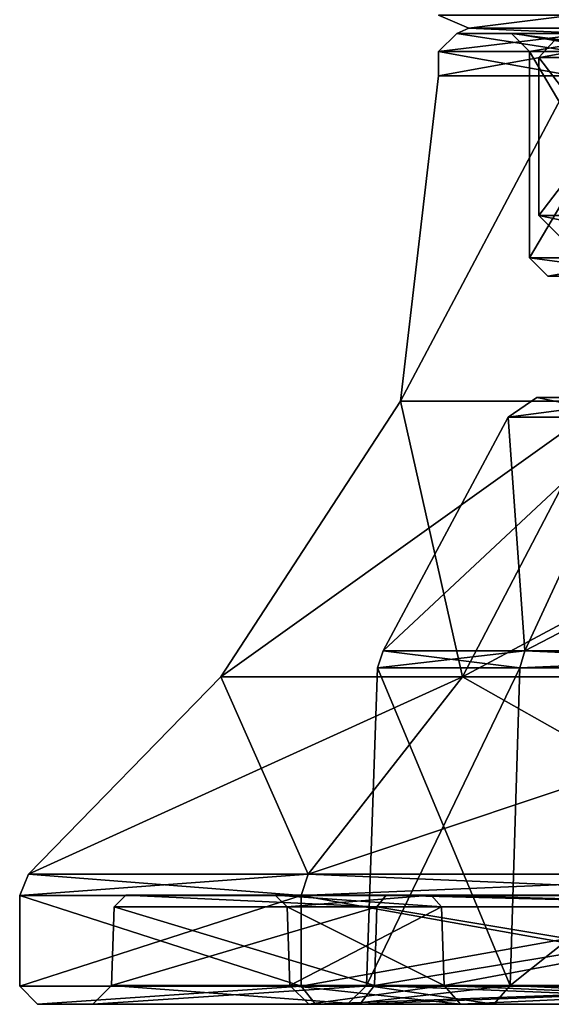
# Model space of a CAD drawing. Header units: millimetres. Extents: x -23 to 23, y 0 to 157.
# Tile 1 of 125: x -23 to -15, y 0 to 16. Entities that reach past the tile are written whole.
import ezdxf

# ---------------------------------------------------------------- set-up
doc = ezdxf.new("R2010")
doc.units = ezdxf.units.MM
doc.header["$LTSCALE"] = 65.185185
for name, color, linetype in [('106', 7, 'CONTINUOUS'), ('107', 7, 'CONTINUOUS'), ('13', 7, 'CONTINUOUS'), ('138', 7, 'CONTINUOUS'), ('14', 7, 'CONTINUOUS'), ('140', 7, 'CONTINUOUS'), ('144', 7, 'CONTINUOUS'), ('16', 7, 'CONTINUOUS'), ('17', 7, 'CONTINUOUS'), ('18', 7, 'CONTINUOUS'), ('19', 7, 'CONTINUOUS'), ('2', 7, 'CONTINUOUS'), ('20', 7, 'CONTINUOUS'), ('21', 7, 'CONTINUOUS'), ('23', 7, 'CONTINUOUS'), ('25', 7, 'CONTINUOUS'), ('27', 7, 'CONTINUOUS'), ('28', 7, 'CONTINUOUS'), ('32', 7, 'CONTINUOUS'), ('35', 7, 'CONTINUOUS'), ('36', 7, 'CONTINUOUS'), ('39', 7, 'CONTINUOUS'), ('4', 7, 'CONTINUOUS'), ('40', 7, 'CONTINUOUS'), ('42', 7, 'CONTINUOUS'), ('44', 7, 'CONTINUOUS'), ('47', 7, 'CONTINUOUS'), ('49', 7, 'CONTINUOUS'), ('52', 7, 'CONTINUOUS'), ('54', 7, 'CONTINUOUS'), ('6', 7, 'CONTINUOUS'), ('8', 7, 'CONTINUOUS')]:
    doc.layers.add(name, color=color, linetype=linetype)

msp = doc.modelspace()

# ---------------------------------------------------------------- linework, layer by layer
at = {"layer": '106', "linetype": 'Continuous'}
for points in [[(-16.2, 16, 0), (-14.027, 16, -8.104), (-15.25, 16, 0), (-16.2, 16, 0)], [(-14.027, 16, 8.104), (-16.2, 16, 0), (-15.25, 16, 0), (-14.027, 16, 8.104)], [(-15.25, 16, 0), (-14.027, 16, -8.104), (-13.204, 16, -7.629), (-15.25, 16, 0)], [(-13.204, 16, 7.629), (-14.027, 16, 8.104), (-15.25, 16, 0), (-13.204, 16, 7.629)]]:
    msp.add_3dface(points, dxfattribs=at)
at = {"layer": '107', "linetype": 'Continuous'}
for points in [[(-14.85, 15.6, 0), (-12.86, 15.6, -7.425), (-14.85, 13, 0), (-14.85, 15.6, 0)], [(-14.85, 13, 0), (-12.86, 15.6, -7.425), (-12.86, 13, -7.425), (-14.85, 13, 0)], [(-12.86, 15.6, 7.425), (-14.85, 15.6, 0), (-12.86, 13, 7.425), (-12.86, 15.6, 7.425)], [(-12.86, 13, 7.425), (-14.85, 15.6, 0), (-14.85, 13, 0), (-12.86, 13, 7.425)]]:
    msp.add_3dface(points, dxfattribs=at)
at = {"layer": '13', "linetype": 'Continuous'}
for points in [[(-16.2, 16, 0), (-14.029, 16, 8.101), (-15.3, 16, 0), (-16.2, 16, 0)], [(-14.029, 16, -8.101), (-16.2, 16, 0), (-15.3, 16, 0), (-14.029, 16, -8.101)], [(-15.3, 16, 0), (-14.029, 16, 8.101), (-13.25, 16, 7.65), (-15.3, 16, 0)], [(-13.25, 16, -7.65), (-14.029, 16, -8.101), (-15.3, 16, 0), (-13.25, 16, -7.65)]]:
    msp.add_3dface(points, dxfattribs=at)
at = {"layer": '138', "linetype": 'Continuous'}
for points in [[(-14.289, 16.3, 8.25), (-16.5, 16.3), (-16.001, 16.088, 3.652), (-14.289, 16.3, 8.25)], [(-16.5, 16.3), (-14.289, 16.3, -8.25), (-16.001, 16.088, -3.652), (-16.5, 16.3)], [(-16.001, 16.088, 3.652), (-16.5, 16.3), (-16.001, 16.088, -3.652), (-16.001, 16.088, 3.652)], [(-12.832, 16.088, 10.233), (-14.289, 16.3, 8.25), (-16.001, 16.088, 3.652), (-12.832, 16.088, 10.233)], [(-16.001, 16.088, -3.652), (-14.289, 16.3, -8.25), (-12.832, 16.088, -10.233), (-16.001, 16.088, -3.652)], [(-14.027, 16, -8.104), (-16.2, 16, 0), (-16.001, 16.088, -3.652), (-14.027, 16, -8.104)], [(-16.2, 16, 0), (-14.027, 16, 8.104), (-16.001, 16.088, 3.652), (-16.2, 16, 0)], [(-16.2, 16, 0), (-16.001, 16.088, 3.652), (-16.001, 16.088, -3.652), (-16.2, 16, 0)], [(-14.027, 16, -8.104), (-16.001, 16.088, -3.652), (-12.832, 16.088, -10.233), (-14.027, 16, -8.104)], [(-14.027, 16, 8.104), (-12.832, 16.088, 10.233), (-16.001, 16.088, 3.652), (-14.027, 16, 8.104)]]:
    msp.add_3dface(points, dxfattribs=at)
at = {"layer": '14', "linetype": 'Continuous'}
for points in [[(-15, 15.7, 0), (-12.99, 15.7, 7.5), (-15, 12.3, 0), (-15, 15.7, 0)], [(-15, 12.3, 0), (-12.99, 15.7, 7.5), (-12.99, 12.3, 7.5), (-15, 12.3, 0)], [(-12.99, 15.7, -7.5), (-15, 15.7, 0), (-12.99, 12.3, -7.5), (-12.99, 15.7, -7.5)], [(-12.99, 12.3, -7.5), (-15, 15.7, 0), (-15, 12.3, 0), (-12.99, 12.3, -7.5)]]:
    msp.add_3dface(points, dxfattribs=at)
at = {"layer": '140', "linetype": 'Continuous'}
for points in [[(-14.35, 12.5, 0), (-12.428, 12.5, 7.174), (-14.85, 13, 0), (-14.35, 12.5, 0)], [(-14.35, 12.5, 0), (-14.85, 13, 0), (-12.86, 13, -7.425), (-14.35, 12.5, 0)], [(-12.428, 12.5, 7.174), (-12.86, 13, 7.425), (-14.85, 13, 0), (-12.428, 12.5, 7.174)]]:
    msp.add_3dface(points, dxfattribs=at)
at = {"layer": '144', "linetype": 'Continuous'}
for points in [[(-13.204, 16, 7.629), (-15.25, 16, 0), (-14.592, 15.883, 3.331), (-13.204, 16, 7.629)], [(-15.25, 16, 0), (-13.204, 16, -7.629), (-14.592, 15.883, -3.331), (-15.25, 16, 0)], [(-15.25, 16, 0), (-14.592, 15.883, -3.331), (-14.592, 15.883, 3.331), (-15.25, 16, 0)], [(-12.86, 15.6, -7.425), (-14.85, 15.6, 0), (-14.592, 15.883, -3.331), (-12.86, 15.6, -7.425)], [(-14.85, 15.6, 0), (-12.86, 15.6, 7.425), (-14.592, 15.883, 3.331), (-14.85, 15.6, 0)], [(-14.592, 15.883, -3.331), (-14.85, 15.6, 0), (-14.592, 15.883, 3.331), (-14.592, 15.883, -3.331)]]:
    msp.add_3dface(points, dxfattribs=at)
at = {"layer": '16', "linetype": 'Continuous'}
for points in [[(-18.948, 0.311, 0), (-16.409, 0.311, 9.474), (-18.993, 1.607, 0), (-18.948, 0.311, 0)], [(-18.993, 1.607, 0), (-16.409, 0.311, 9.474), (-16.449, 1.607, 9.497), (-18.993, 1.607, 0)], [(-16.449, 1.607, -9.497), (-18.948, 0.311, 0), (-18.993, 1.607, 0), (-16.449, 1.607, -9.497)], [(-16.409, 0.311, -9.474), (-18.948, 0.311, 0), (-16.449, 1.607, -9.497), (-16.409, 0.311, -9.474)], [(-16.449, 1.607, 9.497), (-16.409, 0.311, 9.474), (-9.497, 1.607, 16.449), (-16.449, 1.607, 9.497)], [(-9.497, 1.607, -16.449), (-16.409, 0.311, -9.474), (-16.449, 1.607, -9.497), (-9.497, 1.607, -16.449)], [(-16.409, 0.311, 9.474), (-9.474, 0.311, 16.41), (-9.497, 1.607, 16.449), (-16.409, 0.311, 9.474)], [(-9.474, 0.311, -16.41), (-16.409, 0.311, -9.474), (-9.497, 1.607, -16.449), (-9.474, 0.311, -16.41)]]:
    msp.add_3dface(points, dxfattribs=at)
at = {"layer": '17', "linetype": 'Continuous'}
for points in [[(-21.845, 1.607, 4.986), (-17.518, 1.607, 13.97), (-21.889, 0.311, 4.996), (-21.845, 1.607, 4.986)], [(-21.889, 0.311, 4.996), (-17.518, 1.607, 13.97), (-17.554, 0.311, 13.999), (-21.889, 0.311, 4.996)], [(-21.845, 1.607, -4.986), (-21.845, 1.607, 4.986), (-21.889, 0.311, -4.996), (-21.845, 1.607, -4.986)], [(-21.889, 0.311, -4.996), (-21.845, 1.607, 4.986), (-21.889, 0.311, 4.996), (-21.889, 0.311, -4.996)], [(-17.554, 0.311, -13.999), (-21.845, 1.607, -4.986), (-21.889, 0.311, -4.996), (-17.554, 0.311, -13.999)], [(-17.518, 1.607, -13.97), (-21.845, 1.607, -4.986), (-17.554, 0.311, -13.999), (-17.518, 1.607, -13.97)], [(-17.518, 1.607, 13.97), (-9.722, 1.607, 20.188), (-17.554, 0.311, 13.999), (-17.518, 1.607, 13.97)], [(-17.554, 0.311, 13.999), (-9.722, 1.607, 20.188), (-9.741, 0.311, 20.229), (-17.554, 0.311, 13.999)], [(-9.741, 0.311, -20.229), (-17.518, 1.607, -13.97), (-17.554, 0.311, -13.999), (-9.741, 0.311, -20.229)], [(-9.722, 1.607, -20.188), (-17.518, 1.607, -13.97), (-9.741, 0.311, -20.229), (-9.722, 1.607, -20.188)]]:
    msp.add_3dface(points, dxfattribs=at)
at = {"layer": '18', "linetype": 'Continuous'}
for points in [[(-23.398, 1.793, -5.34), (-18.764, 1.793, -14.964), (-23.398, 0.3, -5.341), (-23.398, 1.793, -5.34)], [(-23.398, 0.3, -5.341), (-18.764, 1.793, -14.964), (-18.764, 0.3, -14.964), (-23.398, 0.3, -5.341)], [(-23.398, 1.793, 5.34), (-23.398, 1.793, -5.34), (-23.398, 0.3, 5.341), (-23.398, 1.793, 5.34)], [(-23.398, 0.3, 5.341), (-23.398, 1.793, -5.34), (-23.398, 0.3, -5.341), (-23.398, 0.3, 5.341)], [(-18.764, 1.793, 14.964), (-23.398, 1.793, 5.34), (-18.764, 0.3, 14.964), (-18.764, 1.793, 14.964)], [(-18.764, 0.3, 14.964), (-23.398, 1.793, 5.34), (-23.398, 0.3, 5.341), (-18.764, 0.3, 14.964)], [(-18.764, 1.793, -14.964), (-10.413, 1.793, -21.623), (-18.764, 0.3, -14.964), (-18.764, 1.793, -14.964)], [(-18.764, 0.3, -14.964), (-10.413, 1.793, -21.623), (-10.413, 0.3, -21.623), (-18.764, 0.3, -14.964)], [(-10.413, 1.793, 21.623), (-18.764, 1.793, 14.964), (-10.413, 0.3, 21.623), (-10.413, 1.793, 21.623)], [(-10.413, 0.3, 21.623), (-18.764, 1.793, 14.964), (-18.764, 0.3, 14.964), (-10.413, 0.3, 21.623)]]:
    msp.add_3dface(points, dxfattribs=at)
at = {"layer": '19', "linetype": 'Continuous'}
for points in [[(-20.084, 5.399, -4.584), (-16.106, 5.399, -12.844), (-23.255, 2.146, -5.308), (-20.084, 5.399, -4.584)], [(-23.255, 2.146, -5.308), (-16.106, 5.399, -12.844), (-18.649, 2.146, -14.872), (-23.255, 2.146, -5.308)], [(-20.084, 5.399, 4.584), (-20.084, 5.399, -4.584), (-23.255, 2.146, 5.308), (-20.084, 5.399, 4.584)], [(-23.255, 2.146, 5.308), (-20.084, 5.399, -4.584), (-23.255, 2.146, -5.308), (-23.255, 2.146, 5.308)], [(-18.649, 2.146, 14.872), (-20.084, 5.399, 4.584), (-23.255, 2.146, 5.308), (-18.649, 2.146, 14.872)], [(-16.106, 5.399, 12.844), (-20.084, 5.399, 4.584), (-18.649, 2.146, 14.872), (-16.106, 5.399, 12.844)], [(-16.106, 5.399, -12.844), (-8.938, 5.399, -18.56), (-18.649, 2.146, -14.872), (-16.106, 5.399, -12.844)], [(-18.649, 2.146, -14.872), (-8.938, 5.399, -18.56), (-10.35, 2.146, -21.491), (-18.649, 2.146, -14.872)], [(-10.35, 2.146, 21.491), (-16.106, 5.399, 12.844), (-18.649, 2.146, 14.872), (-10.35, 2.146, 21.491)], [(-8.938, 5.399, 18.56), (-16.106, 5.399, 12.844), (-10.35, 2.146, 21.491), (-8.938, 5.399, 18.56)]]:
    msp.add_3dface(points, dxfattribs=at)
at = {"layer": '2', "linetype": 'Continuous'}
msp.add_3dface([(-14.7, 12, 0), (-12.73, 12, 7.351), (-12.73, 12, -7.351), (-14.7, 12, 0)], dxfattribs=at)
at = {"layer": '20', "linetype": 'Continuous'}
for points in [[(-13.733, 9.941, -10.952), (-17.125, 9.941, -3.909), (-14.289, 15.299, -8.25), (-13.733, 9.941, -10.952)], [(-17.125, 9.941, -3.909), (-17.125, 9.941, 3.909), (-16.5, 15.299), (-17.125, 9.941, -3.909)], [(-14.289, 15.299, -8.25), (-17.125, 9.941, -3.909), (-16.5, 15.299), (-14.289, 15.299, -8.25)], [(-17.125, 9.941, 3.909), (-13.733, 9.941, 10.952), (-14.289, 15.299, 8.25), (-17.125, 9.941, 3.909)], [(-16.5, 15.299), (-17.125, 9.941, 3.909), (-14.289, 15.299, 8.25), (-16.5, 15.299)], [(-16.106, 5.399, -12.844), (-20.084, 5.399, -4.584), (-13.733, 9.941, -10.952), (-16.106, 5.399, -12.844)], [(-20.084, 5.399, -4.584), (-20.084, 5.399, 4.584), (-17.125, 9.941, -3.909), (-20.084, 5.399, -4.584)], [(-13.733, 9.941, -10.952), (-20.084, 5.399, -4.584), (-17.125, 9.941, -3.909), (-13.733, 9.941, -10.952)], [(-20.084, 5.399, 4.584), (-16.106, 5.399, 12.844), (-17.125, 9.941, 3.909), (-20.084, 5.399, 4.584)], [(-17.125, 9.941, -3.909), (-20.084, 5.399, 4.584), (-17.125, 9.941, 3.909), (-17.125, 9.941, -3.909)], [(-17.125, 9.941, 3.909), (-16.106, 5.399, 12.844), (-13.733, 9.941, 10.952), (-17.125, 9.941, 3.909)], [(-8.938, 5.399, -18.56), (-16.106, 5.399, -12.844), (-7.621, 9.941, -15.826), (-8.938, 5.399, -18.56)], [(-7.621, 9.941, -15.826), (-16.106, 5.399, -12.844), (-13.733, 9.941, -10.952), (-7.621, 9.941, -15.826)], [(-16.106, 5.399, 12.844), (-8.938, 5.399, 18.56), (-13.733, 9.941, 10.952), (-16.106, 5.399, 12.844)]]:
    msp.add_3dface(points, dxfattribs=at)
at = {"layer": '21', "linetype": 'Continuous'}
for points in [[(-14.289, 15.299, -8.25), (-16.5, 15.299), (-14.289, 15.7, -8.25), (-14.289, 15.299, -8.25)], [(-16.5, 15.299), (-14.289, 15.299, 8.25), (-16.5, 15.7, 0), (-16.5, 15.299)], [(-14.289, 15.7, -8.25), (-16.5, 15.299), (-16.5, 15.7, 0), (-14.289, 15.7, -8.25)], [(-16.5, 15.7, 0), (-14.289, 15.299, 8.25), (-14.289, 15.7, 8.25), (-16.5, 15.7, 0)]]:
    msp.add_3dface(points, dxfattribs=at)
at = {"layer": '23', "linetype": 'Continuous'}
for points in [[(-23.106, 0, -5.273), (-23.106, 0, 5.273), (-23.398, 0.3, -5.341), (-23.106, 0, -5.273)], [(-23.106, 0, -5.273), (-23.398, 0.3, -5.341), (-18.764, 0.3, -14.964), (-23.106, 0, -5.273)], [(-23.106, 0, 5.273), (-18.764, 0.3, 14.964), (-23.398, 0.3, 5.341), (-23.106, 0, 5.273)], [(-23.106, 0, 5.273), (-23.398, 0.3, 5.341), (-23.398, 0.3, -5.341), (-23.106, 0, 5.273)], [(-18.528, 0, -14.778), (-23.106, 0, -5.273), (-18.764, 0.3, -14.964), (-18.528, 0, -14.778)], [(-23.106, 0, 5.273), (-18.528, 0, 14.778), (-18.764, 0.3, 14.964), (-23.106, 0, 5.273)], [(-18.528, 0, -14.778), (-18.764, 0.3, -14.964), (-10.413, 0.3, -21.623), (-18.528, 0, -14.778)], [(-18.528, 0, 14.778), (-10.413, 0.3, 21.623), (-18.764, 0.3, 14.964), (-18.528, 0, 14.778)], [(-10.279, 0, -21.355), (-18.528, 0, -14.778), (-10.413, 0.3, -21.623), (-10.279, 0, -21.355)], [(-18.528, 0, 14.778), (-10.279, 0, 21.355), (-10.413, 0.3, 21.623), (-18.528, 0, 14.778)]]:
    msp.add_3dface(points, dxfattribs=at)
at = {"layer": '25', "linetype": 'Continuous'}
for points in [[(-16.2, 16, 0), (-14.029, 16, -8.101), (-16.5, 15.7, 0), (-16.2, 16, 0)], [(-16.2, 16, 0), (-16.5, 15.7, 0), (-14.289, 15.7, 8.25), (-16.2, 16, 0)], [(-14.029, 16, -8.101), (-14.289, 15.7, -8.25), (-16.5, 15.7, 0), (-14.029, 16, -8.101)], [(-14.029, 16, 8.101), (-16.2, 16, 0), (-14.289, 15.7, 8.25), (-14.029, 16, 8.101)]]:
    msp.add_3dface(points, dxfattribs=at)
at = {"layer": '27', "linetype": 'Continuous'}
for points in [[(-18.764, 1.793, -14.964), (-23.398, 1.793, -5.34), (-18.649, 2.146, -14.872), (-18.764, 1.793, -14.964)], [(-23.398, 1.793, -5.34), (-23.398, 1.793, 5.34), (-23.255, 2.146, -5.308), (-23.398, 1.793, -5.34)], [(-23.398, 1.793, -5.34), (-23.255, 2.146, -5.308), (-18.649, 2.146, -14.872), (-23.398, 1.793, -5.34)], [(-23.398, 1.793, 5.34), (-18.764, 1.793, 14.964), (-23.255, 2.146, 5.308), (-23.398, 1.793, 5.34)], [(-23.398, 1.793, 5.34), (-23.255, 2.146, 5.308), (-23.255, 2.146, -5.308), (-23.398, 1.793, 5.34)], [(-18.764, 1.793, 14.964), (-18.649, 2.146, 14.872), (-23.255, 2.146, 5.308), (-18.764, 1.793, 14.964)], [(-10.413, 1.793, -21.623), (-18.764, 1.793, -14.964), (-10.35, 2.146, -21.491), (-10.413, 1.793, -21.623)], [(-18.764, 1.793, -14.964), (-18.649, 2.146, -14.872), (-10.35, 2.146, -21.491), (-18.764, 1.793, -14.964)], [(-18.764, 1.793, 14.964), (-10.413, 1.793, 21.623), (-18.649, 2.146, 14.872), (-18.764, 1.793, 14.964)], [(-10.413, 1.793, 21.623), (-10.35, 2.146, 21.491), (-18.649, 2.146, 14.872), (-10.413, 1.793, 21.623)]]:
    msp.add_3dface(points, dxfattribs=at)
at = {"layer": '28', "linetype": 'Continuous'}
for points in [[(-13.25, 16, -7.65), (-15.3, 16, 0), (-12.99, 15.7, -7.5), (-13.25, 16, -7.65)], [(-15.3, 16, 0), (-13.25, 16, 7.65), (-15, 15.7, 0), (-15.3, 16, 0)], [(-15.3, 16, 0), (-15, 15.7, 0), (-12.99, 15.7, -7.5), (-15.3, 16, 0)], [(-13.25, 16, 7.65), (-12.99, 15.7, 7.5), (-15, 15.7, 0), (-13.25, 16, 7.65)]]:
    msp.add_3dface(points, dxfattribs=at)
at = {"layer": '32', "linetype": 'Continuous'}
for points in [[(-14.7, 12, 0), (-12.73, 12, -7.351), (-15, 12.3, 0), (-14.7, 12, 0)], [(-14.7, 12, 0), (-15, 12.3, 0), (-12.99, 12.3, 7.5), (-14.7, 12, 0)], [(-12.73, 12, -7.351), (-12.99, 12.3, -7.5), (-15, 12.3, 0), (-12.73, 12, -7.351)], [(-12.73, 12, 7.351), (-14.7, 12, 0), (-12.99, 12.3, 7.5), (-12.73, 12, 7.351)]]:
    msp.add_3dface(points, dxfattribs=at)
at = {"layer": '35', "linetype": 'Continuous'}
for points in [[(-17.797, 0, 14.192), (-22.192, 0, 5.064), (-17.554, 0.311, 13.999), (-17.797, 0, 14.192)], [(-22.192, 0, 5.064), (-22.192, 0, -5.064), (-21.889, 0.311, 4.996), (-22.192, 0, 5.064)], [(-22.192, 0, 5.064), (-21.889, 0.311, 4.996), (-17.554, 0.311, 13.999), (-22.192, 0, 5.064)], [(-22.192, 0, -5.064), (-17.797, 0, -14.192), (-21.889, 0.311, -4.996), (-22.192, 0, -5.064)], [(-22.192, 0, -5.064), (-21.889, 0.311, -4.996), (-21.889, 0.311, 4.996), (-22.192, 0, -5.064)], [(-17.797, 0, -14.192), (-17.554, 0.311, -13.999), (-21.889, 0.311, -4.996), (-17.797, 0, -14.192)], [(-9.876, 0, 20.509), (-17.797, 0, 14.192), (-9.741, 0.311, 20.229), (-9.876, 0, 20.509)], [(-17.797, 0, 14.192), (-17.554, 0.311, 13.999), (-9.741, 0.311, 20.229), (-17.797, 0, 14.192)], [(-17.797, 0, -14.192), (-9.876, 0, -20.509), (-17.554, 0.311, -13.999), (-17.797, 0, -14.192)], [(-9.876, 0, -20.509), (-9.741, 0.311, -20.229), (-17.554, 0.311, -13.999), (-9.876, 0, -20.509)]]:
    msp.add_3dface(points, dxfattribs=at)
at = {"layer": '36', "linetype": 'Continuous'}
for points in [[(-18.637, 0, 0), (-16.14, 0, 9.319), (-18.948, 0.311, 0), (-18.637, 0, 0)], [(-18.637, 0, 0), (-18.948, 0.311, 0), (-16.409, 0.311, -9.474), (-18.637, 0, 0)], [(-16.14, 0, 9.319), (-16.409, 0.311, 9.474), (-18.948, 0.311, 0), (-16.14, 0, 9.319)], [(-16.14, 0, -9.319), (-18.637, 0, 0), (-16.409, 0.311, -9.474), (-16.14, 0, -9.319)], [(-16.14, 0, -9.319), (-16.409, 0.311, -9.474), (-9.474, 0.311, -16.41), (-16.14, 0, -9.319)], [(-16.14, 0, 9.319), (-9.319, 0, 16.14), (-16.409, 0.311, 9.474), (-16.14, 0, 9.319)], [(-9.319, 0, 16.14), (-9.474, 0.311, 16.41), (-16.409, 0.311, 9.474), (-9.319, 0, 16.14)], [(-9.319, 0, -16.14), (-16.14, 0, -9.319), (-9.474, 0.311, -16.41), (-9.319, 0, -16.14)]]:
    msp.add_3dface(points, dxfattribs=at)
at = {"layer": '39', "linetype": 'Continuous'}
for points in [[(-17.505, 5.546, 0), (-15.16, 5.546, 8.753), (-17.688, 0.311, 0), (-17.505, 5.546, 0)], [(-17.688, 0.311, 0), (-15.16, 5.546, 8.753), (-15.318, 0.311, 8.844), (-17.688, 0.311, 0)], [(-15.318, 0.311, -8.844), (-17.505, 5.546, 0), (-17.688, 0.311, 0), (-15.318, 0.311, -8.844)], [(-15.16, 5.546, -8.753), (-17.505, 5.546, 0), (-15.318, 0.311, -8.844), (-15.16, 5.546, -8.753)], [(-15.16, 5.546, 8.753), (-8.753, 5.546, 15.16), (-15.318, 0.311, 8.844), (-15.16, 5.546, 8.753)], [(-15.318, 0.311, 8.844), (-8.753, 5.546, 15.16), (-8.844, 0.311, 15.319), (-15.318, 0.311, 8.844)], [(-8.753, 5.546, -15.16), (-15.16, 5.546, -8.753), (-15.318, 0.311, -8.844), (-8.753, 5.546, -15.16)], [(-8.844, 0.311, -15.319), (-8.753, 5.546, -15.16), (-15.318, 0.311, -8.844), (-8.844, 0.311, -15.319)]]:
    msp.add_3dface(points, dxfattribs=at)
at = {"layer": '4', "linetype": 'Continuous'}
for points in [[(-18.637, 0, 0), (-16.14, 0, -9.319), (-17.999, 0, 0), (-18.637, 0, 0)], [(-16.14, 0, 9.319), (-18.637, 0, 0), (-15.587, 0, 9), (-16.14, 0, 9.319)], [(-15.587, 0, 9), (-18.637, 0, 0), (-17.999, 0, 0), (-15.587, 0, 9)], [(-17.999, 0, 0), (-16.14, 0, -9.319), (-15.587, 0, -9), (-17.999, 0, 0)], [(-16.14, 0, -9.319), (-9.319, 0, -16.14), (-9, 0, -15.587), (-16.14, 0, -9.319)], [(-15.587, 0, -9), (-16.14, 0, -9.319), (-9, 0, -15.587), (-15.587, 0, -9)], [(-9.319, 0, 16.14), (-16.14, 0, 9.319), (-9, 0, 15.587), (-9.319, 0, 16.14)], [(-9, 0, 15.587), (-16.14, 0, 9.319), (-15.587, 0, 9), (-9, 0, 15.587)]]:
    msp.add_3dface(points, dxfattribs=at)
at = {"layer": '40', "linetype": 'Continuous'}
for points in [[(-15.587, 0, 9), (-17.999, 0, 0), (-15.318, 0.311, 8.844), (-15.587, 0, 9)], [(-17.999, 0, 0), (-15.587, 0, -9), (-17.688, 0.311, 0), (-17.999, 0, 0)], [(-17.999, 0, 0), (-17.688, 0.311, 0), (-15.318, 0.311, 8.844), (-17.999, 0, 0)], [(-15.587, 0, -9), (-15.318, 0.311, -8.844), (-17.688, 0.311, 0), (-15.587, 0, -9)], [(-9, 0, 15.587), (-15.587, 0, 9), (-15.318, 0.311, 8.844), (-9, 0, 15.587)], [(-15.587, 0, -9), (-9, 0, -15.587), (-15.318, 0.311, -8.844), (-15.587, 0, -9)], [(-9, 0, 15.587), (-15.318, 0.311, 8.844), (-8.844, 0.311, 15.319), (-9, 0, 15.587)], [(-9, 0, -15.587), (-8.844, 0.311, -15.319), (-15.318, 0.311, -8.844), (-9, 0, -15.587)]]:
    msp.add_3dface(points, dxfattribs=at)
at = {"layer": '42', "linetype": 'Continuous'}
msp.add_3dface([(-14.882, 10, 0), (-12.89, 10, -7.437), (-12.89, 10, 7.437), (-14.882, 10, 0)], dxfattribs=at)
at = {"layer": '44', "linetype": 'Continuous'}
for points in [[(-15.351, 9.674, 0), (-13.294, 9.674, 7.675), (-17.411, 5.822, 0), (-15.351, 9.674, 0)], [(-17.411, 5.822, 0), (-13.294, 9.674, 7.675), (-15.078, 5.822, 8.705), (-17.411, 5.822, 0)], [(-15.078, 5.822, -8.705), (-15.351, 9.674, 0), (-17.411, 5.822, 0), (-15.078, 5.822, -8.705)], [(-13.294, 9.674, -7.675), (-15.351, 9.674, 0), (-15.078, 5.822, -8.705), (-13.294, 9.674, -7.675)], [(-13.294, 9.674, 7.675), (-7.675, 9.674, 13.294), (-15.078, 5.822, 8.705), (-13.294, 9.674, 7.675)], [(-15.078, 5.822, 8.705), (-7.675, 9.674, 13.294), (-8.705, 5.822, 15.078), (-15.078, 5.822, 8.705)], [(-8.705, 5.822, -15.078), (-13.294, 9.674, -7.675), (-15.078, 5.822, -8.705), (-8.705, 5.822, -15.078)]]:
    msp.add_3dface(points, dxfattribs=at)
at = {"layer": '47', "linetype": 'Continuous'}
for points in [[(-14.882, 10, 0), (-12.89, 10, 7.437), (-15.351, 9.674, 0), (-14.882, 10, 0)], [(-14.882, 10, 0), (-15.351, 9.674, 0), (-13.294, 9.674, -7.675), (-14.882, 10, 0)], [(-12.89, 10, 7.437), (-13.294, 9.674, 7.675), (-15.351, 9.674, 0), (-12.89, 10, 7.437)], [(-12.89, 10, -7.437), (-14.882, 10, 0), (-13.294, 9.674, -7.675), (-12.89, 10, -7.437)]]:
    msp.add_3dface(points, dxfattribs=at)
at = {"layer": '49', "linetype": 'Continuous'}
for points in [[(-17.411, 5.822, 0), (-15.078, 5.822, 8.705), (-17.505, 5.546, 0), (-17.411, 5.822, 0)], [(-17.411, 5.822, 0), (-17.505, 5.546, 0), (-15.16, 5.546, -8.753), (-17.411, 5.822, 0)], [(-15.078, 5.822, 8.705), (-15.16, 5.546, 8.753), (-17.505, 5.546, 0), (-15.078, 5.822, 8.705)], [(-15.078, 5.822, -8.705), (-17.411, 5.822, 0), (-15.16, 5.546, -8.753), (-15.078, 5.822, -8.705)], [(-15.078, 5.822, -8.705), (-15.16, 5.546, -8.753), (-8.753, 5.546, -15.16), (-15.078, 5.822, -8.705)], [(-15.078, 5.822, 8.705), (-8.705, 5.822, 15.078), (-15.16, 5.546, 8.753), (-15.078, 5.822, 8.705)], [(-8.705, 5.822, 15.078), (-8.753, 5.546, 15.16), (-15.16, 5.546, 8.753), (-8.705, 5.822, 15.078)], [(-8.705, 5.822, -15.078), (-15.078, 5.822, -8.705), (-8.753, 5.546, -15.16), (-8.705, 5.822, -15.078)]]:
    msp.add_3dface(points, dxfattribs=at)
at = {"layer": '52', "linetype": 'Continuous'}
for points in [[(-16.621, 1.8, 9.598), (-19.193, 1.8, 0), (-16.449, 1.607, 9.497), (-16.621, 1.8, 9.598)], [(-19.193, 1.8, 0), (-16.621, 1.8, -9.598), (-18.993, 1.607, 0), (-19.193, 1.8, 0)], [(-19.193, 1.8, 0), (-18.993, 1.607, 0), (-16.449, 1.607, 9.497), (-19.193, 1.8, 0)], [(-16.621, 1.8, -9.598), (-16.449, 1.607, -9.497), (-18.993, 1.607, 0), (-16.621, 1.8, -9.598)], [(-9.595, 1.8, 16.622), (-16.621, 1.8, 9.598), (-9.497, 1.607, 16.449), (-9.595, 1.8, 16.622)], [(-16.621, 1.8, 9.598), (-16.449, 1.607, 9.497), (-9.497, 1.607, 16.449), (-16.621, 1.8, 9.598)], [(-16.621, 1.8, -9.598), (-9.595, 1.8, -16.622), (-9.497, 1.607, -16.449), (-16.621, 1.8, -9.598)], [(-16.621, 1.8, -9.598), (-9.497, 1.607, -16.449), (-16.449, 1.607, -9.497), (-16.621, 1.8, -9.598)]]:
    msp.add_3dface(points, dxfattribs=at)
at = {"layer": '54', "linetype": 'Continuous'}
for points in [[(-21.65, 1.8, -4.941), (-21.65, 1.8, 4.941), (-21.845, 1.607, -4.986), (-21.65, 1.8, -4.941)], [(-21.65, 1.8, -4.941), (-21.845, 1.607, -4.986), (-17.518, 1.607, -13.97), (-21.65, 1.8, -4.941)], [(-21.65, 1.8, 4.941), (-17.518, 1.607, 13.97), (-21.845, 1.607, 4.986), (-21.65, 1.8, 4.941)], [(-21.65, 1.8, 4.941), (-21.845, 1.607, 4.986), (-21.845, 1.607, -4.986), (-21.65, 1.8, 4.941)], [(-17.361, 1.8, -13.847), (-21.65, 1.8, -4.941), (-17.518, 1.607, -13.97), (-17.361, 1.8, -13.847)], [(-21.65, 1.8, 4.941), (-17.361, 1.8, 13.847), (-17.518, 1.607, 13.97), (-21.65, 1.8, 4.941)], [(-17.361, 1.8, -13.847), (-17.518, 1.607, -13.97), (-9.722, 1.607, -20.188), (-17.361, 1.8, -13.847)], [(-17.361, 1.8, 13.847), (-9.722, 1.607, 20.188), (-17.518, 1.607, 13.97), (-17.361, 1.8, 13.847)], [(-9.632, 1.8, -20.009), (-17.361, 1.8, -13.847), (-9.722, 1.607, -20.188), (-9.632, 1.8, -20.009)], [(-17.361, 1.8, 13.847), (-9.632, 1.8, 20.009), (-9.722, 1.607, 20.188), (-17.361, 1.8, 13.847)]]:
    msp.add_3dface(points, dxfattribs=at)
at = {"layer": '6', "linetype": 'Continuous'}
for points in [[(-17.361, 1.8, -13.847), (-19.193, 1.8, 0), (-21.65, 1.8, 4.941), (-17.361, 1.8, -13.847)], [(-21.65, 1.8, 4.941), (-19.193, 1.8, 0), (-17.361, 1.8, 13.847), (-21.65, 1.8, 4.941)], [(-21.65, 1.8, -4.941), (-17.361, 1.8, -13.847), (-21.65, 1.8, 4.941), (-21.65, 1.8, -4.941)], [(-19.193, 1.8, 0), (-16.621, 1.8, 9.598), (-17.361, 1.8, 13.847), (-19.193, 1.8, 0)], [(-16.621, 1.8, -9.598), (-19.193, 1.8, 0), (-17.361, 1.8, -13.847), (-16.621, 1.8, -9.598)], [(-17.361, 1.8, 13.847), (-16.621, 1.8, 9.598), (-9.632, 1.8, 20.009), (-17.361, 1.8, 13.847)], [(-9.632, 1.8, -20.009), (-16.621, 1.8, -9.598), (-17.361, 1.8, -13.847), (-9.632, 1.8, -20.009)], [(-16.621, 1.8, 9.598), (-9.595, 1.8, 16.622), (-9.632, 1.8, 20.009), (-16.621, 1.8, 9.598)], [(-9.595, 1.8, -16.622), (-16.621, 1.8, -9.598), (-9.632, 1.8, -20.009), (-9.595, 1.8, -16.622)]]:
    msp.add_3dface(points, dxfattribs=at)
at = {"layer": '8', "linetype": 'Continuous'}
for points in [[(-23.106, 0, -5.273), (-18.528, 0, -14.778), (-22.192, 0, -5.064), (-23.106, 0, -5.273)], [(-23.106, 0, 5.273), (-23.106, 0, -5.273), (-22.192, 0, -5.064), (-23.106, 0, 5.273)], [(-18.528, 0, 14.778), (-23.106, 0, 5.273), (-22.192, 0, 5.064), (-18.528, 0, 14.778)], [(-22.192, 0, 5.064), (-23.106, 0, 5.273), (-22.192, 0, -5.064), (-22.192, 0, 5.064)], [(-22.192, 0, -5.064), (-18.528, 0, -14.778), (-17.797, 0, -14.192), (-22.192, 0, -5.064)], [(-17.797, 0, 14.192), (-18.528, 0, 14.778), (-22.192, 0, 5.064), (-17.797, 0, 14.192)], [(-18.528, 0, -14.778), (-10.279, 0, -21.355), (-17.797, 0, -14.192), (-18.528, 0, -14.778)], [(-10.279, 0, 21.355), (-18.528, 0, 14.778), (-17.797, 0, 14.192), (-10.279, 0, 21.355)], [(-17.797, 0, -14.192), (-10.279, 0, -21.355), (-9.876, 0, -20.509), (-17.797, 0, -14.192)], [(-9.876, 0, 20.509), (-10.279, 0, 21.355), (-17.797, 0, 14.192), (-9.876, 0, 20.509)]]:
    msp.add_3dface(points, dxfattribs=at)

doc.saveas('drawing.dxf')
